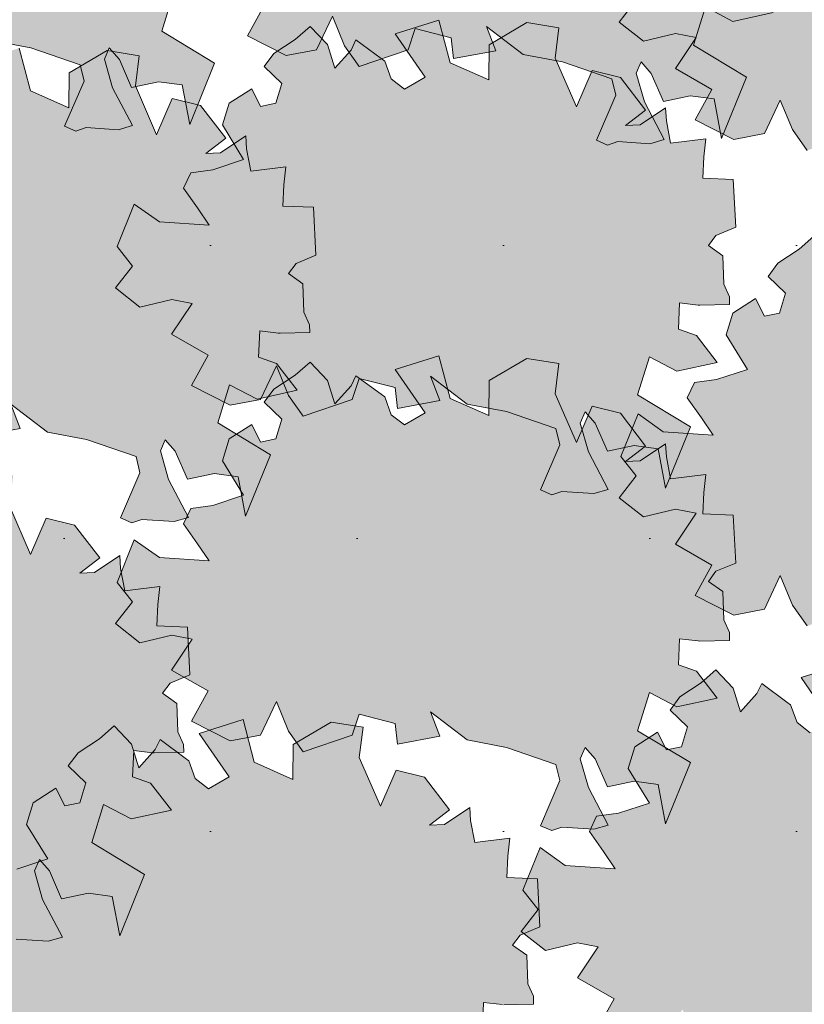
# Model space of a CAD drawing. Header units: metres. Extents: x 92403 to 95147, y 464428 to 465602.
# Tile 69 of 256: x 92438.54 to 92439.61, y 465154.26 to 465155.6. Entities that reach past the tile are written whole.
import ezdxf

# ---------------------------------------------------------------- set-up
doc = ezdxf.new("R2010")
doc.units = ezdxf.units.M
doc.layers.add('N-RO-GR-GROENSTROOK-A', color=7, linetype='CONTINUOUS', lineweight=0, true_color=0x5de817, transparency=0.7)
doc.layers.add('X-XX-AL-RMB - profiel', color=7, linetype='CONTINUOUS', lineweight=9)

msp = doc.modelspace()

# ---------------------------------------------------------------- hatches: boundary and pattern name
at = {"layer": 'N-RO-GR-GROENSTROOK-A', "transparency": 33554508}
h = msp.add_hatch(color=256, dxfattribs=at)
h.dxf.hatch_style = 1
h.paths.add_polyline_path([(92438.505004, 465155.567419), (92438.558184, 465155.557283), (92438.625061, 465155.534278), (92438.630438, 465155.512283), (92438.604094, 465155.45117), (92438.619373, 465155.444584), (92438.633133, 465155.449309), (92438.67669, 465155.446519), (92438.696106, 465155.452004), (92438.669099, 465155.503077), (92438.658129, 465155.541909), (92438.664715, 465155.557187), (92438.678304, 465155.541738), (92438.69493, 465155.503666), (92438.731313, 465155.511428), (92438.763559, 465155.50712), (92438.773599, 465155.453768), (92438.807401, 465155.536828), (92438.735866, 465155.579892), (92438.751822, 465155.631728), (92438.788967, 465155.612183), (92438.843566, 465155.624087), (92438.815438, 465155.660356), (92438.791093, 465155.668971), (92438.792583, 465155.704523), (92438.818069, 465155.701562), (92438.820134, 465155.701322), (92438.860363, 465155.702206), (92438.86013, 465155.712846), (92438.852422, 465155.729904), (92438.851171, 465155.768321), (92438.831729, 465155.782229), (92438.84192, 465155.795812), (92438.868656, 465155.806999), (92438.865396, 465155.871949), (92438.824118, 465155.873679), (92438.825329, 465155.902565), (92438.82817, 465155.926931), (92438.780592, 465155.921068), (92438.774826, 465155.951032), (92438.773743, 465155.968623), (92438.739488, 465155.945574), (92438.719427, 465155.944712), (92438.746562, 465155.965441), (92438.712532, 465156.009814), (92438.674179, 465156.019278), (92438.652881, 465155.970284), (92438.624179, 465156.0363), (92438.629274, 465156.0772), (92438.585878, 465156.084256), (92438.53468, 465156.054061), (92438.534254, 465156.00668), (92438.481916, 465156.029954), (92438.466645, 465156.087551), (92438.40735, 465156.068955), (92438.447803, 465156.010303), (92438.419816, 465155.994061), (92438.401931, 465156.007904), (92438.393317, 465156.031965), (92438.388267, 465156.035581), (92438.354211, 465156.060707), (92438.347654, 465156.046972), (92438.325562, 465156.022496), (92438.315459, 465156.054475), (92438.292042, 465156.079025), (92438.272064, 465156.061531), (92438.243182, 465156.042577), (92438.229954, 465156.024801), (92438.253697, 465156.001808), (92438.245553, 465155.975046), (92438.225084, 465155.970667), (92438.21309, 465155.994738), (92438.182358, 465155.975076), (92438.173321, 465155.945601), (92438.202049, 465155.898832), (92438.160113, 465155.884877), (92438.130298, 465155.880889), (92438.12059, 465155.860215), (92438.139744, 465155.833226), (92438.155406, 465155.809786), (92438.087978, 465155.814314), (92438.053883, 465155.838526), (92438.03066, 465155.78084), (92438.051405, 465155.754569), (92438.028316, 465155.724898), (92438.061295, 465155.6989), (92438.104646, 465155.709391), (92438.132504, 465155.703903), (92438.104486, 465155.66213), (92438.15401, 465155.633737), (92438.131223, 465155.592661), (92438.183678, 465155.565978), (92438.225097, 465155.573801), (92438.246513, 465155.619385), (92438.263037, 465155.579281), (92438.282926, 465155.551213), (92438.348892, 465155.57385), (92438.358669, 465155.602377), (92438.407298, 465155.589864), (92438.410539, 465155.561708), (92438.467942, 465155.572396), (92438.455281, 465155.605399), (92438.505016, 465155.567435)])
h = msp.add_hatch(color=256, dxfattribs=at)
h.dxf.hatch_style = 1
h.paths.add_polyline_path([(92439.22549, 465155.548469), (92439.27867, 465155.538334), (92439.345547, 465155.515329), (92439.350924, 465155.493334), (92439.32458, 465155.43222), (92439.339859, 465155.425634), (92439.353619, 465155.43036), (92439.397176, 465155.42757), (92439.416592, 465155.433055), (92439.389585, 465155.484128), (92439.378615, 465155.52296), (92439.385201, 465155.538238), (92439.39879, 465155.522789), (92439.415416, 465155.484716), (92439.451799, 465155.492479), (92439.484045, 465155.48817), (92439.494085, 465155.434819), (92439.527887, 465155.517879), (92439.456352, 465155.560943), (92439.472308, 465155.612779), (92439.509453, 465155.593234), (92439.564052, 465155.605137), (92439.535924, 465155.641407), (92439.511579, 465155.650021), (92439.513069, 465155.685573), (92439.538555, 465155.682613), (92439.54062, 465155.682373), (92439.580849, 465155.683257), (92439.580616, 465155.693897), (92439.572908, 465155.710955), (92439.571657, 465155.749371), (92439.552214, 465155.76328), (92439.562406, 465155.776863), (92439.589142, 465155.78805), (92439.585882, 465155.853), (92439.544604, 465155.85473), (92439.545814, 465155.883616), (92439.548656, 465155.907981), (92439.501078, 465155.902119), (92439.495312, 465155.932083), (92439.494229, 465155.949674), (92439.459974, 465155.926625), (92439.439913, 465155.925763), (92439.467048, 465155.946492), (92439.433018, 465155.990865), (92439.394665, 465156.000329), (92439.373366, 465155.951335), (92439.344665, 465156.017351), (92439.34976, 465156.058251), (92439.306364, 465156.065307), (92439.255165, 465156.035111), (92439.25474, 465155.987731), (92439.202402, 465156.011005), (92439.187131, 465156.068601), (92439.127836, 465156.050006), (92439.168289, 465155.991353), (92439.140302, 465155.975112), (92439.122417, 465155.988955), (92439.113803, 465156.013015), (92439.108753, 465156.016631), (92439.074697, 465156.041758), (92439.068139, 465156.028023), (92439.046048, 465156.003547), (92439.035945, 465156.035526), (92439.012528, 465156.060075), (92438.99255, 465156.042582), (92438.963668, 465156.023628), (92438.95044, 465156.005851), (92438.974183, 465155.982859), (92438.966039, 465155.956097), (92438.94557, 465155.951717), (92438.933576, 465155.975788), (92438.902844, 465155.956127), (92438.893807, 465155.926652), (92438.922535, 465155.879883), (92438.880599, 465155.865928), (92438.850784, 465155.86194), (92438.841075, 465155.841266), (92438.86023, 465155.814276), (92438.875892, 465155.790837), (92438.808464, 465155.795365), (92438.774369, 465155.819577), (92438.751146, 465155.761891), (92438.771891, 465155.73562), (92438.748802, 465155.705949), (92438.781781, 465155.679951), (92438.825132, 465155.690442), (92438.85299, 465155.684954), (92438.824972, 465155.643181), (92438.874495, 465155.614788), (92438.851709, 465155.573712), (92438.904164, 465155.547029), (92438.945583, 465155.554852), (92438.966998, 465155.600436), (92438.983523, 465155.560332), (92439.003412, 465155.532264), (92439.069378, 465155.554901), (92439.079155, 465155.583428), (92439.127784, 465155.570915), (92439.131025, 465155.542759), (92439.188428, 465155.553447), (92439.175767, 465155.58645), (92439.225502, 465155.548486)])
h = msp.add_hatch(color=256, dxfattribs=at)
h.dxf.hatch_style = 1
h.paths.add_polyline_path([(92439.832218, 465155.434777), (92439.885398, 465155.424642), (92439.952275, 465155.401636), (92439.957652, 465155.379641), (92439.931308, 465155.318528), (92439.946586, 465155.311942), (92439.960346, 465155.316668), (92440.003904, 465155.313878), (92440.02332, 465155.319362), (92439.996313, 465155.370436), (92439.985343, 465155.409268), (92439.991929, 465155.424546), (92440.005518, 465155.409097), (92440.022143, 465155.371024), (92440.058527, 465155.378786), (92440.090773, 465155.374478), (92440.100812, 465155.321127), (92440.134614, 465155.404186), (92440.06308, 465155.44725), (92440.079036, 465155.499087), (92440.116181, 465155.479542), (92440.17078, 465155.491445), (92440.142652, 465155.527714), (92440.118306, 465155.536329), (92440.119796, 465155.571881), (92440.145283, 465155.56892), (92440.147348, 465155.568681), (92440.187577, 465155.569564), (92440.187343, 465155.580205), (92440.179635, 465155.597262), (92440.178384, 465155.635679), (92440.158942, 465155.649587), (92440.169134, 465155.66317), (92440.19587, 465155.674358), (92440.19261, 465155.739307), (92440.151332, 465155.741037), (92440.152542, 465155.769923), (92440.155384, 465155.794289), (92440.107806, 465155.788427), (92440.102039, 465155.818391), (92440.100956, 465155.835981), (92440.066701, 465155.812932), (92440.04664, 465155.812071), (92440.073776, 465155.8328), (92440.039746, 465155.877173), (92440.001392, 465155.886636), (92439.980094, 465155.837642), (92439.951392, 465155.903658), (92439.956487, 465155.944558), (92439.913092, 465155.951614), (92439.861893, 465155.921419), (92439.861468, 465155.874038), (92439.809129, 465155.897312), (92439.793858, 465155.954909), (92439.734564, 465155.936313), (92439.775017, 465155.877661), (92439.747029, 465155.861419), (92439.729144, 465155.875263), (92439.72053, 465155.899323), (92439.71548, 465155.902939), (92439.681424, 465155.928065), (92439.674867, 465155.91433), (92439.652776, 465155.889854), (92439.642673, 465155.921833), (92439.619255, 465155.946383), (92439.599277, 465155.928889), (92439.570395, 465155.909935), (92439.557167, 465155.892159), (92439.58091, 465155.869167), (92439.572767, 465155.842404), (92439.552298, 465155.838025), (92439.540303, 465155.862096), (92439.509571, 465155.842434), (92439.500534, 465155.812959), (92439.529262, 465155.76619), (92439.487327, 465155.752235), (92439.457512, 465155.748247), (92439.447803, 465155.727574), (92439.466957, 465155.700584), (92439.482619, 465155.677145), (92439.415191, 465155.681673), (92439.381097, 465155.705884), (92439.357874, 465155.648198), (92439.378619, 465155.621927), (92439.355529, 465155.592256), (92439.388509, 465155.566258), (92439.43186, 465155.576749), (92439.459717, 465155.571261), (92439.4317, 465155.529488), (92439.481223, 465155.501095), (92439.458436, 465155.46002), (92439.510892, 465155.433337), (92439.552311, 465155.441159), (92439.573726, 465155.486744), (92439.59025, 465155.44664), (92439.610139, 465155.418572), (92439.676105, 465155.441209), (92439.685883, 465155.469735), (92439.734511, 465155.457223), (92439.737753, 465155.429067), (92439.795155, 465155.439755), (92439.782495, 465155.472757), (92439.83223, 465155.434793)])
h = msp.add_hatch(color=256, dxfattribs=at)
h.dxf.hatch_style = 1
h.paths.add_polyline_path([(92439.149649, 465155.07475), (92439.202829, 465155.064615), (92439.269706, 465155.04161), (92439.275083, 465155.019614), (92439.248739, 465154.958501), (92439.264018, 465154.951915), (92439.277778, 465154.956641), (92439.321335, 465154.953851), (92439.340751, 465154.959336), (92439.313744, 465155.010409), (92439.302774, 465155.049241), (92439.30936, 465155.064519), (92439.322949, 465155.04907), (92439.339575, 465155.010997), (92439.375958, 465155.018759), (92439.408204, 465155.014451), (92439.418244, 465154.9611), (92439.452046, 465155.04416), (92439.380511, 465155.087224), (92439.396467, 465155.13906), (92439.433612, 465155.119515), (92439.488211, 465155.131418), (92439.460083, 465155.167688), (92439.435738, 465155.176302), (92439.437228, 465155.211854), (92439.462714, 465155.208894), (92439.464779, 465155.208654), (92439.505008, 465155.209537), (92439.504775, 465155.220178), (92439.497067, 465155.237236), (92439.495816, 465155.275652), (92439.476374, 465155.28956), (92439.486565, 465155.303143), (92439.513301, 465155.314331), (92439.510041, 465155.379281), (92439.468763, 465155.38101), (92439.469974, 465155.409896), (92439.472815, 465155.434262), (92439.425237, 465155.4284), (92439.419471, 465155.458364), (92439.418388, 465155.475955), (92439.384133, 465155.452905), (92439.364072, 465155.452044), (92439.391207, 465155.472773), (92439.357177, 465155.517146), (92439.318824, 465155.526609), (92439.297526, 465155.477615), (92439.268824, 465155.543631), (92439.273919, 465155.584531), (92439.230523, 465155.591587), (92439.179324, 465155.561392), (92439.178899, 465155.514011), (92439.126561, 465155.537285), (92439.11129, 465155.594882), (92439.051995, 465155.576286), (92439.092448, 465155.517634), (92439.064461, 465155.501393), (92439.046576, 465155.515236), (92439.037962, 465155.539296), (92439.032912, 465155.542912), (92438.998856, 465155.568039), (92438.992298, 465155.554303), (92438.970207, 465155.529828), (92438.960104, 465155.561806), (92438.936687, 465155.586356), (92438.916709, 465155.568862), (92438.887827, 465155.549909), (92438.874599, 465155.532132), (92438.898342, 465155.50914), (92438.890198, 465155.482378), (92438.869729, 465155.477998), (92438.857735, 465155.502069), (92438.827003, 465155.482407), (92438.817966, 465155.452933), (92438.846694, 465155.406163), (92438.804758, 465155.392208), (92438.774943, 465155.388221), (92438.765234, 465155.367547), (92438.784389, 465155.340557), (92438.800051, 465155.317118), (92438.732623, 465155.321646), (92438.698528, 465155.345857), (92438.675305, 465155.288172), (92438.69605, 465155.261901), (92438.672961, 465155.232229), (92438.70594, 465155.206231), (92438.749291, 465155.216723), (92438.777149, 465155.211234), (92438.749131, 465155.169462), (92438.798655, 465155.141068), (92438.775868, 465155.099993), (92438.828323, 465155.07331), (92438.869742, 465155.081132), (92438.891157, 465155.126717), (92438.907682, 465155.086613), (92438.927571, 465155.058545), (92438.993537, 465155.081182), (92439.003314, 465155.109709), (92439.051943, 465155.097196), (92439.055184, 465155.06904), (92439.112587, 465155.079728), (92439.099926, 465155.11273), (92439.149661, 465155.074766)])
h = msp.add_hatch(color=256, dxfattribs=at)
h.dxf.hatch_style = 1
h.paths.add_polyline_path([(92438.580845, 465155.036852), (92438.634025, 465155.026717), (92438.700902, 465155.003711), (92438.706279, 465154.981716), (92438.679935, 465154.920603), (92438.695214, 465154.914017), (92438.708974, 465154.918743), (92438.752531, 465154.915952), (92438.771947, 465154.921437), (92438.74494, 465154.97251), (92438.73397, 465155.011342), (92438.740556, 465155.02662), (92438.754145, 465155.011171), (92438.770771, 465154.973099), (92438.807154, 465154.980861), (92438.8394, 465154.976553), (92438.84944, 465154.923201), (92438.883242, 465155.006261), (92438.811707, 465155.049325), (92438.827663, 465155.101162), (92438.864808, 465155.081616), (92438.919407, 465155.09352), (92438.891279, 465155.129789), (92438.866934, 465155.138404), (92438.868424, 465155.173956), (92438.89391, 465155.170995), (92438.895975, 465155.170755), (92438.936204, 465155.171639), (92438.935971, 465155.182279), (92438.928263, 465155.199337), (92438.927012, 465155.237754), (92438.90757, 465155.251662), (92438.917761, 465155.265245), (92438.944497, 465155.276432), (92438.941237, 465155.341382), (92438.899959, 465155.343112), (92438.90117, 465155.371998), (92438.904011, 465155.396364), (92438.856433, 465155.390501), (92438.850667, 465155.420465), (92438.849584, 465155.438056), (92438.815329, 465155.415007), (92438.795268, 465155.414145), (92438.822403, 465155.434874), (92438.788373, 465155.479247), (92438.75002, 465155.488711), (92438.728722, 465155.439717), (92438.70002, 465155.505733), (92438.705115, 465155.546633), (92438.661719, 465155.553689), (92438.61052, 465155.523494), (92438.610095, 465155.476113), (92438.557757, 465155.499387), (92438.542486, 465155.556984), (92438.483191, 465155.538388), (92438.523644, 465155.479736), (92438.495657, 465155.463494), (92438.477772, 465155.477337), (92438.469158, 465155.501398), (92438.464108, 465155.505014), (92438.430052, 465155.53014), (92438.423494, 465155.516405), (92438.401403, 465155.491929), (92438.3913, 465155.523908), (92438.367883, 465155.548458), (92438.347905, 465155.530964), (92438.319023, 465155.51201), (92438.305795, 465155.494234), (92438.329538, 465155.471242), (92438.321394, 465155.444479), (92438.300925, 465155.4401), (92438.288931, 465155.464171), (92438.258199, 465155.444509), (92438.249162, 465155.415034), (92438.27789, 465155.368265), (92438.235954, 465155.35431), (92438.206139, 465155.350322), (92438.19643, 465155.329648), (92438.215585, 465155.302659), (92438.231247, 465155.279219), (92438.163819, 465155.283747), (92438.129724, 465155.307959), (92438.106501, 465155.250273), (92438.127246, 465155.224002), (92438.104157, 465155.194331), (92438.137136, 465155.168333), (92438.180487, 465155.178824), (92438.208345, 465155.173336), (92438.180327, 465155.131563), (92438.229851, 465155.10317), (92438.207064, 465155.062094), (92438.259519, 465155.035411), (92438.300938, 465155.043234), (92438.322354, 465155.088818), (92438.338878, 465155.048714), (92438.358767, 465155.020646), (92438.424733, 465155.043283), (92438.43451, 465155.07181), (92438.483139, 465155.059298), (92438.48638, 465155.031141), (92438.543783, 465155.041829), (92438.531122, 465155.074832), (92438.580857, 465155.036868)])
h = msp.add_hatch(color=256, dxfattribs=at)
h.dxf.hatch_style = 1
h.paths.add_polyline_path([(92439.832218, 465154.790517), (92439.885398, 465154.780382), (92439.952275, 465154.757377), (92439.957652, 465154.735382), (92439.931308, 465154.674268), (92439.946586, 465154.667682), (92439.960346, 465154.672408), (92440.003904, 465154.669618), (92440.02332, 465154.675103), (92439.996313, 465154.726176), (92439.985343, 465154.765008), (92439.991929, 465154.780286), (92440.005518, 465154.764837), (92440.022143, 465154.726764), (92440.058527, 465154.734527), (92440.090773, 465154.730218), (92440.100812, 465154.676867), (92440.134614, 465154.759927), (92440.06308, 465154.802991), (92440.079036, 465154.854827), (92440.116181, 465154.835282), (92440.17078, 465154.847185), (92440.142652, 465154.883455), (92440.118306, 465154.892069), (92440.119796, 465154.927621), (92440.145283, 465154.924661), (92440.147348, 465154.924421), (92440.187577, 465154.925305), (92440.187343, 465154.935945), (92440.179635, 465154.953003), (92440.178384, 465154.991419), (92440.158942, 465155.005328), (92440.169134, 465155.018911), (92440.19587, 465155.030098), (92440.19261, 465155.095048), (92440.151332, 465155.096778), (92440.152542, 465155.125664), (92440.155384, 465155.150029), (92440.107806, 465155.144167), (92440.102039, 465155.174131), (92440.100956, 465155.191722), (92440.066701, 465155.168673), (92440.04664, 465155.167811), (92440.073776, 465155.18854), (92440.039746, 465155.232913), (92440.001392, 465155.242377), (92439.980094, 465155.193383), (92439.951392, 465155.259399), (92439.956487, 465155.300299), (92439.913092, 465155.307355), (92439.861893, 465155.277159), (92439.861468, 465155.229779), (92439.809129, 465155.253053), (92439.793858, 465155.310649), (92439.734564, 465155.292054), (92439.775017, 465155.233401), (92439.747029, 465155.21716), (92439.729144, 465155.231003), (92439.72053, 465155.255063), (92439.71548, 465155.258679), (92439.681424, 465155.283806), (92439.674867, 465155.270071), (92439.652776, 465155.245595), (92439.642673, 465155.277574), (92439.619255, 465155.302123), (92439.599277, 465155.28463), (92439.570395, 465155.265676), (92439.557167, 465155.247899), (92439.58091, 465155.224907), (92439.572767, 465155.198145), (92439.552298, 465155.193765), (92439.540303, 465155.217836), (92439.509571, 465155.198175), (92439.500534, 465155.1687), (92439.529262, 465155.121931), (92439.487327, 465155.107976), (92439.457512, 465155.103988), (92439.447803, 465155.083314), (92439.466957, 465155.056324), (92439.482619, 465155.032885), (92439.415191, 465155.037413), (92439.381097, 465155.061625), (92439.357874, 465155.003939), (92439.378619, 465154.977668), (92439.355529, 465154.947997), (92439.388509, 465154.921999), (92439.43186, 465154.93249), (92439.459717, 465154.927002), (92439.4317, 465154.885229), (92439.481223, 465154.856836), (92439.458436, 465154.81576), (92439.510892, 465154.789077), (92439.552311, 465154.7969), (92439.573726, 465154.842484), (92439.59025, 465154.80238), (92439.610139, 465154.774312), (92439.676105, 465154.796949), (92439.685883, 465154.825476), (92439.734511, 465154.812963), (92439.737753, 465154.784807), (92439.795155, 465154.795495), (92439.782495, 465154.828498), (92439.83223, 465154.790534)])
h = msp.add_hatch(color=256, dxfattribs=at)
h.dxf.hatch_style = 1
h.paths.add_polyline_path([(92439.149649, 465154.619977), (92439.202829, 465154.609842), (92439.269706, 465154.586837), (92439.275083, 465154.564841), (92439.248739, 465154.503728), (92439.264018, 465154.497142), (92439.277778, 465154.501868), (92439.321335, 465154.499078), (92439.340751, 465154.504563), (92439.313744, 465154.555636), (92439.302774, 465154.594468), (92439.30936, 465154.609746), (92439.322949, 465154.594297), (92439.339575, 465154.556224), (92439.375958, 465154.563986), (92439.408204, 465154.559678), (92439.418244, 465154.506327), (92439.452046, 465154.589387), (92439.380511, 465154.632451), (92439.396467, 465154.684287), (92439.433612, 465154.664742), (92439.488211, 465154.676645), (92439.460083, 465154.712915), (92439.435738, 465154.721529), (92439.437228, 465154.757081), (92439.462714, 465154.754121), (92439.464779, 465154.753881), (92439.505008, 465154.754764), (92439.504775, 465154.765405), (92439.497067, 465154.782463), (92439.495816, 465154.820879), (92439.476374, 465154.834787), (92439.486565, 465154.84837), (92439.513301, 465154.859558), (92439.510041, 465154.924508), (92439.468763, 465154.926237), (92439.469974, 465154.955123), (92439.472815, 465154.979489), (92439.425237, 465154.973627), (92439.419471, 465155.003591), (92439.418388, 465155.021182), (92439.384133, 465154.998132), (92439.364072, 465154.997271), (92439.391207, 465155.018), (92439.357177, 465155.062373), (92439.318824, 465155.071836), (92439.297526, 465155.022842), (92439.268824, 465155.088858), (92439.273919, 465155.129759), (92439.230523, 465155.136815), (92439.179324, 465155.106619), (92439.178899, 465155.059238), (92439.126561, 465155.082512), (92439.11129, 465155.140109), (92439.051995, 465155.121513), (92439.092448, 465155.062861), (92439.064461, 465155.04662), (92439.046576, 465155.060463), (92439.037962, 465155.084523), (92439.032912, 465155.088139), (92438.998856, 465155.113266), (92438.992298, 465155.09953), (92438.970207, 465155.075055), (92438.960104, 465155.107033), (92438.936687, 465155.131583), (92438.916709, 465155.114089), (92438.887827, 465155.095136), (92438.874599, 465155.077359), (92438.898342, 465155.054367), (92438.890198, 465155.027605), (92438.869729, 465155.023225), (92438.857735, 465155.047296), (92438.827003, 465155.027634), (92438.817966, 465154.99816), (92438.846694, 465154.95139), (92438.804758, 465154.937436), (92438.774943, 465154.933448), (92438.765234, 465154.912774), (92438.784389, 465154.885784), (92438.800051, 465154.862345), (92438.732623, 465154.866873), (92438.698528, 465154.891084), (92438.675305, 465154.833399), (92438.69605, 465154.807128), (92438.672961, 465154.777456), (92438.70594, 465154.751459), (92438.749291, 465154.76195), (92438.777149, 465154.756461), (92438.749131, 465154.714689), (92438.798655, 465154.686295), (92438.775868, 465154.64522), (92438.828323, 465154.618537), (92438.869742, 465154.626359), (92438.891157, 465154.671944), (92438.907682, 465154.63184), (92438.927571, 465154.603772), (92438.993537, 465154.626409), (92439.003314, 465154.654936), (92439.051943, 465154.642423), (92439.055184, 465154.614267), (92439.112587, 465154.624955), (92439.099926, 465154.657958), (92439.149661, 465154.619993)])
h = msp.add_hatch(color=256, dxfattribs=at)
h.dxf.hatch_style = 1
h.paths.add_polyline_path([(92438.410205, 465154.468386), (92438.463384, 465154.458251), (92438.530262, 465154.435246), (92438.535639, 465154.41325), (92438.509295, 465154.352137), (92438.524573, 465154.345551), (92438.538333, 465154.350277), (92438.581891, 465154.347487), (92438.601306, 465154.352972), (92438.5743, 465154.404045), (92438.56333, 465154.442877), (92438.569915, 465154.458155), (92438.583505, 465154.442706), (92438.60013, 465154.404633), (92438.636514, 465154.412395), (92438.66876, 465154.408087), (92438.678799, 465154.354736), (92438.712601, 465154.437796), (92438.641067, 465154.48086), (92438.657023, 465154.532696), (92438.694168, 465154.513151), (92438.748766, 465154.525054), (92438.720639, 465154.561324), (92438.696293, 465154.569938), (92438.697783, 465154.60549), (92438.72327, 465154.60253), (92438.725334, 465154.60229), (92438.765564, 465154.603173), (92438.76533, 465154.613814), (92438.757622, 465154.630872), (92438.756371, 465154.669288), (92438.736929, 465154.683196), (92438.747121, 465154.696779), (92438.773856, 465154.707967), (92438.770597, 465154.772917), (92438.729318, 465154.774646), (92438.730529, 465154.803532), (92438.733371, 465154.827898), (92438.685792, 465154.822036), (92438.680026, 465154.852), (92438.678943, 465154.869591), (92438.644688, 465154.846541), (92438.624627, 465154.84568), (92438.651763, 465154.866409), (92438.617733, 465154.910782), (92438.579379, 465154.920245), (92438.558081, 465154.871251), (92438.529379, 465154.937267), (92438.534474, 465154.978168), (92438.491078, 465154.985224), (92438.43988, 465154.955028), (92438.439455, 465154.907647), (92438.387116, 465154.930921), (92438.371845, 465154.988518), (92438.312551, 465154.969922), (92438.353004, 465154.91127), (92438.325016, 465154.895029), (92438.307131, 465154.908872), (92438.298517, 465154.932932), (92438.293467, 465154.936548), (92438.259411, 465154.961675), (92438.252854, 465154.947939), (92438.230763, 465154.923464), (92438.22066, 465154.955442), (92438.197242, 465154.979992), (92438.177264, 465154.962498), (92438.148382, 465154.943545), (92438.135154, 465154.925768), (92438.158897, 465154.902776), (92438.150754, 465154.876014), (92438.130285, 465154.871634), (92438.11829, 465154.895705), (92438.087558, 465154.876043), (92438.078521, 465154.846569), (92438.107249, 465154.799799), (92438.065313, 465154.785845), (92438.035499, 465154.781857), (92438.02579, 465154.761183), (92438.044944, 465154.734193), (92438.060606, 465154.710754), (92437.993178, 465154.715282), (92437.959084, 465154.739493), (92437.935861, 465154.681808), (92437.956606, 465154.655537), (92437.933516, 465154.625866), (92437.966496, 465154.599868), (92438.009847, 465154.610359), (92438.037704, 465154.60487), (92438.009687, 465154.563098), (92438.05921, 465154.534704), (92438.036423, 465154.493629), (92438.088879, 465154.466946), (92438.130297, 465154.474768), (92438.151713, 465154.520353), (92438.168237, 465154.480249), (92438.188126, 465154.452181), (92438.254092, 465154.474818), (92438.26387, 465154.503345), (92438.312498, 465154.490832), (92438.315739, 465154.462676), (92438.373142, 465154.473364), (92438.360482, 465154.506367), (92438.410217, 465154.468402)])
h = msp.add_hatch(color=256, dxfattribs=at)
h.dxf.hatch_style = 1
h.paths.add_polyline_path([(92439.699494, 465154.203103), (92439.752674, 465154.192968), (92439.819552, 465154.169962), (92439.824928, 465154.147967), (92439.798585, 465154.086854), (92439.813863, 465154.080268), (92439.827623, 465154.084994), (92439.871181, 465154.082203), (92439.890596, 465154.087688), (92439.86359, 465154.138762), (92439.852619, 465154.177593), (92439.859205, 465154.192872), (92439.872795, 465154.177422), (92439.88942, 465154.13935), (92439.925804, 465154.147112), (92439.958049, 465154.142804), (92439.968089, 465154.089453), (92440.001891, 465154.172512), (92439.930356, 465154.215576), (92439.946312, 465154.267413), (92439.983458, 465154.247868), (92440.038056, 465154.259771), (92440.009929, 465154.29604), (92439.985583, 465154.304655), (92439.987073, 465154.340207), (92440.012559, 465154.337246), (92440.014624, 465154.337006), (92440.054854, 465154.33789), (92440.05462, 465154.348531), (92440.046912, 465154.365588), (92440.045661, 465154.404005), (92440.026219, 465154.417913), (92440.036411, 465154.431496), (92440.063146, 465154.442683), (92440.059887, 465154.507633), (92440.018608, 465154.509363), (92440.019819, 465154.538249), (92440.02266, 465154.562615), (92439.975082, 465154.556753), (92439.969316, 465154.586717), (92439.968233, 465154.604307), (92439.933978, 465154.581258), (92439.913917, 465154.580396), (92439.941053, 465154.601125), (92439.907023, 465154.645498), (92439.868669, 465154.654962), (92439.847371, 465154.605968), (92439.818669, 465154.671984), (92439.823764, 465154.712884), (92439.780368, 465154.71994), (92439.72917, 465154.689745), (92439.728745, 465154.642364), (92439.676406, 465154.665638), (92439.661135, 465154.723235), (92439.60184, 465154.704639), (92439.642294, 465154.645987), (92439.614306, 465154.629745), (92439.596421, 465154.643588), (92439.587807, 465154.667649), (92439.582757, 465154.671265), (92439.548701, 465154.696391), (92439.542144, 465154.682656), (92439.520053, 465154.65818), (92439.50995, 465154.690159), (92439.486532, 465154.714709), (92439.466554, 465154.697215), (92439.437672, 465154.678261), (92439.424444, 465154.660485), (92439.448187, 465154.637493), (92439.440044, 465154.61073), (92439.419575, 465154.606351), (92439.40758, 465154.630422), (92439.376848, 465154.61076), (92439.367811, 465154.581285), (92439.396539, 465154.534516), (92439.354603, 465154.520561), (92439.324788, 465154.516573), (92439.31508, 465154.495899), (92439.334234, 465154.46891), (92439.349896, 465154.44547), (92439.282468, 465154.449998), (92439.248374, 465154.47421), (92439.225151, 465154.416524), (92439.245895, 465154.390253), (92439.222806, 465154.360582), (92439.255786, 465154.334584), (92439.299137, 465154.345075), (92439.326994, 465154.339587), (92439.298976, 465154.297814), (92439.3485, 465154.269421), (92439.325713, 465154.228346), (92439.378169, 465154.201662), (92439.419587, 465154.209485), (92439.441003, 465154.255069), (92439.457527, 465154.214965), (92439.477416, 465154.186897), (92439.543382, 465154.209534), (92439.55316, 465154.238061), (92439.601788, 465154.225549), (92439.605029, 465154.197393), (92439.662432, 465154.20808), (92439.649772, 465154.241083), (92439.699507, 465154.203119)])
h = msp.add_hatch(color=256, dxfattribs=at)
h.dxf.hatch_style = 1
h.paths.add_polyline_path([(92438.884209, 465154.127309), (92438.937389, 465154.117174), (92439.004266, 465154.094168), (92439.009643, 465154.072173), (92438.983299, 465154.01106), (92438.998577, 465154.004474), (92439.012338, 465154.0092), (92439.055895, 465154.006409), (92439.075311, 465154.011894), (92439.048304, 465154.062968), (92439.037334, 465154.101799), (92439.04392, 465154.117078), (92439.057509, 465154.101628), (92439.074135, 465154.063556), (92439.110518, 465154.071318), (92439.142764, 465154.06701), (92439.152803, 465154.013659), (92439.186605, 465154.096718), (92439.115071, 465154.139782), (92439.131027, 465154.191619), (92439.168172, 465154.172074), (92439.222771, 465154.183977), (92439.194643, 465154.220246), (92439.170298, 465154.228861), (92439.171787, 465154.264413), (92439.197274, 465154.261452), (92439.199339, 465154.261212), (92439.239568, 465154.262096), (92439.239334, 465154.272737), (92439.231627, 465154.289794), (92439.230376, 465154.328211), (92439.210933, 465154.342119), (92439.221125, 465154.355702), (92439.247861, 465154.366889), (92439.244601, 465154.431839), (92439.203323, 465154.433569), (92439.204533, 465154.462455), (92439.207375, 465154.486821), (92439.159797, 465154.480959), (92439.154031, 465154.510922), (92439.152947, 465154.528513), (92439.118693, 465154.505464), (92439.098631, 465154.504602), (92439.125767, 465154.525331), (92439.091737, 465154.569704), (92439.053384, 465154.579168), (92439.032085, 465154.530174), (92439.003384, 465154.59619), (92439.008479, 465154.63709), (92438.965083, 465154.644146), (92438.913884, 465154.613951), (92438.913459, 465154.56657), (92438.86112, 465154.589844), (92438.84585, 465154.647441), (92438.786555, 465154.628845), (92438.827008, 465154.570193), (92438.79902, 465154.553951), (92438.781136, 465154.567794), (92438.772521, 465154.591855), (92438.767472, 465154.595471), (92438.733415, 465154.620597), (92438.726858, 465154.606862), (92438.704767, 465154.582386), (92438.694664, 465154.614365), (92438.671247, 465154.638915), (92438.651268, 465154.621421), (92438.622387, 465154.602467), (92438.609159, 465154.584691), (92438.632901, 465154.561699), (92438.624758, 465154.534936), (92438.604289, 465154.530557), (92438.592295, 465154.554628), (92438.561563, 465154.534966), (92438.552525, 465154.505491), (92438.581254, 465154.458722), (92438.539318, 465154.444767), (92438.509503, 465154.440779), (92438.499794, 465154.420105), (92438.518948, 465154.393116), (92438.534611, 465154.369676), (92438.467183, 465154.374204), (92438.433088, 465154.398416), (92438.409865, 465154.34073), (92438.43061, 465154.314459), (92438.407521, 465154.284788), (92438.4405, 465154.25879), (92438.483851, 465154.269281), (92438.511708, 465154.263793), (92438.483691, 465154.22202), (92438.533214, 465154.193627), (92438.510427, 465154.152552), (92438.562883, 465154.125868), (92438.604302, 465154.133691), (92438.625717, 465154.179275), (92438.642241, 465154.139171), (92438.662131, 465154.111103), (92438.728096, 465154.13374), (92438.737874, 465154.162267), (92438.786503, 465154.149755), (92438.789744, 465154.121599), (92438.847147, 465154.132286), (92438.834486, 465154.165289), (92438.884221, 465154.127325)])
at = {"layer": 'X-XX-AL-RMB - profiel', "true_color": 0x1a4a17, "transparency": 33554687}
h = msp.add_hatch(dxfattribs=at)
h.set_pattern_fill('AGR-GRAS_SPORTVELD', color=99, scale=0.5, pattern_type=2)
h.set_pattern_definition([(0, (-2042.8484, 1656.88303), (0.1984375, 0.396875), [0, -0.396875])])
h.paths.add_polyline_path([(92453.300369, 465156.799051), (92436.137967, 465156.799051), (92436.137967, 465152.933251), (92453.300369, 465152.933251)])

# ---------------------------------------------------------------- linework, layer by layer
at = {"layer": 'X-XX-AL-RMB - profiel', "color": 251}
for points in [[(92438.505004, 465155.567419), (92438.558184, 465155.557283), (92438.625061, 465155.534278), (92438.630438, 465155.512283), (92438.604094, 465155.45117), (92438.619373, 465155.444584), (92438.633133, 465155.449309), (92438.67669, 465155.446519), (92438.696106, 465155.452004), (92438.669099, 465155.503077), (92438.658129, 465155.541909), (92438.664715, 465155.557187), (92438.678304, 465155.541738), (92438.69493, 465155.503666), (92438.731313, 465155.511428), (92438.763559, 465155.50712), (92438.773599, 465155.453768), (92438.807401, 465155.536828), (92438.735866, 465155.579892), (92438.751822, 465155.631728)], [(92439.378619, 465155.621927), (92439.355529, 465155.592256), (92439.388509, 465155.566258), (92439.43186, 465155.576749), (92439.459717, 465155.571261), (92439.4317, 465155.529488), (92439.481223, 465155.501095), (92439.458436, 465155.46002), (92439.510892, 465155.433337), (92439.552311, 465155.441159), (92439.573726, 465155.486744), (92439.59025, 465155.44664), (92439.610139, 465155.418572)], [(92438.874495, 465155.614788), (92438.851709, 465155.573712), (92438.904164, 465155.547029), (92438.945583, 465155.554852), (92438.966998, 465155.600436), (92438.983523, 465155.560332), (92439.003412, 465155.532264), (92439.069378, 465155.554901), (92439.079155, 465155.583428), (92439.127784, 465155.570915), (92439.131025, 465155.542759), (92439.188428, 465155.553447), (92439.175767, 465155.58645), (92439.225502, 465155.548486), (92439.22549, 465155.548469), (92439.27867, 465155.538334), (92439.345547, 465155.515329), (92439.350924, 465155.493334), (92439.32458, 465155.43222), (92439.339859, 465155.425634), (92439.353619, 465155.43036), (92439.397176, 465155.42757), (92439.416592, 465155.433055), (92439.389585, 465155.484128), (92439.378615, 465155.52296), (92439.385201, 465155.538238), (92439.39879, 465155.522789), (92439.415416, 465155.484716), (92439.451799, 465155.492479), (92439.484045, 465155.48817), (92439.494085, 465155.434819), (92439.527887, 465155.517879), (92439.456352, 465155.560943), (92439.472308, 465155.612779), (92439.509453, 465155.593234), (92439.564052, 465155.605137)], [(92438.48638, 465155.031141), (92438.543783, 465155.041829), (92438.531122, 465155.074832), (92438.580857, 465155.036868), (92438.580845, 465155.036852), (92438.634025, 465155.026717), (92438.700902, 465155.003711), (92438.706279, 465154.981716), (92438.679935, 465154.920603), (92438.695214, 465154.914017), (92438.708974, 465154.918743), (92438.752531, 465154.915952), (92438.771947, 465154.921437), (92438.74494, 465154.97251), (92438.73397, 465155.011342), (92438.740556, 465155.02662), (92438.754145, 465155.011171), (92438.770771, 465154.973099), (92438.807154, 465154.980861), (92438.8394, 465154.976553), (92438.84944, 465154.923201), (92438.883242, 465155.006261), (92438.811707, 465155.049325), (92438.827663, 465155.101162), (92438.864808, 465155.081616), (92438.919407, 465155.09352), (92438.891279, 465155.129789), (92438.866934, 465155.138404), (92438.868424, 465155.173956), (92438.89391, 465155.170995), (92438.895975, 465155.170755), (92438.936204, 465155.171639), (92438.935971, 465155.182279), (92438.928263, 465155.199337), (92438.927012, 465155.237754), (92438.90757, 465155.251662), (92438.917761, 465155.265245), (92438.944497, 465155.276432), (92438.941237, 465155.341382), (92438.899959, 465155.343112), (92438.90117, 465155.371998), (92438.904011, 465155.396364), (92438.856433, 465155.390501), (92438.850667, 465155.420465), (92438.849584, 465155.438056), (92438.815329, 465155.415007), (92438.795268, 465155.414145), (92438.822403, 465155.434874), (92438.788373, 465155.479247), (92438.75002, 465155.488711), (92438.728722, 465155.439717), (92438.70002, 465155.505733), (92438.705115, 465155.546633), (92438.661719, 465155.553689), (92438.61052, 465155.523494), (92438.610095, 465155.476113), (92438.557757, 465155.499387), (92438.542486, 465155.556984)], [(92439.619255, 465155.302123), (92439.599277, 465155.28463), (92439.570395, 465155.265676), (92439.557167, 465155.247899), (92439.58091, 465155.224907), (92439.572767, 465155.198145), (92439.552298, 465155.193765), (92439.540303, 465155.217836), (92439.509571, 465155.198175), (92439.500534, 465155.1687), (92439.529262, 465155.121931), (92439.487327, 465155.107976), (92439.457512, 465155.103988), (92439.447803, 465155.083314), (92439.466957, 465155.056324), (92439.482619, 465155.032885), (92439.415191, 465155.037413), (92439.381097, 465155.061625), (92439.357874, 465155.003939), (92439.378619, 465154.977668), (92439.355529, 465154.947997), (92439.388509, 465154.921999), (92439.43186, 465154.93249), (92439.459717, 465154.927002), (92439.4317, 465154.885229), (92439.481223, 465154.856836), (92439.458436, 465154.81576), (92439.510892, 465154.789077), (92439.552311, 465154.7969), (92439.573726, 465154.842484), (92439.59025, 465154.80238), (92439.610139, 465154.774312)], [(92438.538333, 465154.350277), (92438.581891, 465154.347487), (92438.601306, 465154.352972), (92438.5743, 465154.404045), (92438.56333, 465154.442877), (92438.569915, 465154.458155), (92438.583505, 465154.442706), (92438.60013, 465154.404633), (92438.636514, 465154.412395), (92438.66876, 465154.408087), (92438.678799, 465154.354736), (92438.712601, 465154.437796), (92438.641067, 465154.48086), (92438.657023, 465154.532696), (92438.694168, 465154.513151), (92438.748766, 465154.525054), (92438.720639, 465154.561324), (92438.696293, 465154.569938), (92438.697783, 465154.60549), (92438.72327, 465154.60253), (92438.725334, 465154.60229), (92438.765564, 465154.603173), (92438.76533, 465154.613814), (92438.757622, 465154.630872), (92438.756371, 465154.669288), (92438.736929, 465154.683196), (92438.747121, 465154.696779), (92438.773856, 465154.707967), (92438.770597, 465154.772917), (92438.729318, 465154.774646), (92438.730529, 465154.803532), (92438.733371, 465154.827898), (92438.685792, 465154.822036), (92438.680026, 465154.852), (92438.678943, 465154.869591), (92438.644688, 465154.846541), (92438.624627, 465154.84568), (92438.651763, 465154.866409), (92438.617733, 465154.910782), (92438.579379, 465154.920245), (92438.558081, 465154.871251), (92438.529379, 465154.937267)], [(92439.661135, 465154.723235), (92439.60184, 465154.704639), (92439.642294, 465154.645987)], [(92439.614306, 465154.629745), (92439.596421, 465154.643588), (92439.587807, 465154.667649), (92439.582757, 465154.671265), (92439.548701, 465154.696391), (92439.542144, 465154.682656), (92439.520053, 465154.65818), (92439.50995, 465154.690159), (92439.486532, 465154.714709), (92439.466554, 465154.697215), (92439.437672, 465154.678261), (92439.424444, 465154.660485), (92439.448187, 465154.637493), (92439.440044, 465154.61073), (92439.419575, 465154.606351), (92439.40758, 465154.630422), (92439.376848, 465154.61076), (92439.367811, 465154.581285), (92439.396539, 465154.534516), (92439.354603, 465154.520561), (92439.324788, 465154.516573), (92439.31508, 465154.495899), (92439.334234, 465154.46891), (92439.349896, 465154.44547), (92439.282468, 465154.449998), (92439.248374, 465154.47421), (92439.225151, 465154.416524), (92439.245895, 465154.390253), (92439.222806, 465154.360582), (92439.255786, 465154.334584), (92439.299137, 465154.345075), (92439.326994, 465154.339587), (92439.298976, 465154.297814), (92439.3485, 465154.269421), (92439.325713, 465154.228346)], [(92439.199339, 465154.261212), (92439.239568, 465154.262096), (92439.239334, 465154.272737), (92439.231627, 465154.289794), (92439.230376, 465154.328211), (92439.210933, 465154.342119), (92439.221125, 465154.355702), (92439.247861, 465154.366889), (92439.244601, 465154.431839), (92439.203323, 465154.433569), (92439.204533, 465154.462455), (92439.207375, 465154.486821), (92439.159797, 465154.480959), (92439.154031, 465154.510922), (92439.152947, 465154.528513), (92439.118693, 465154.505464), (92439.098631, 465154.504602), (92439.125767, 465154.525331), (92439.091737, 465154.569704), (92439.053384, 465154.579168), (92439.032085, 465154.530174), (92439.003384, 465154.59619), (92439.008479, 465154.63709), (92438.965083, 465154.644146), (92438.913884, 465154.613951), (92438.913459, 465154.56657), (92438.86112, 465154.589844), (92438.84585, 465154.647441), (92438.786555, 465154.628845), (92438.827008, 465154.570193), (92438.79902, 465154.553951), (92438.781136, 465154.567794), (92438.772521, 465154.591855), (92438.767472, 465154.595471), (92438.733415, 465154.620597), (92438.726858, 465154.606862), (92438.704767, 465154.582386), (92438.694664, 465154.614365), (92438.671247, 465154.638915), (92438.651268, 465154.621421), (92438.622387, 465154.602467), (92438.609159, 465154.584691), (92438.632901, 465154.561699), (92438.624758, 465154.534936), (92438.604289, 465154.530557), (92438.592295, 465154.554628), (92438.561563, 465154.534966), (92438.552525, 465154.505491), (92438.581254, 465154.458722), (92438.539318, 465154.444767)], [(92439.170298, 465154.228861), (92439.171787, 465154.264413), (92439.197274, 465154.261452)]]:
    msp.add_lwpolyline(points, dxfattribs=at)
for points in [[(92439.149649, 465155.07475), (92439.202829, 465155.064615), (92439.269706, 465155.04161), (92439.275083, 465155.019614), (92439.248739, 465154.958501), (92439.264018, 465154.951915), (92439.277778, 465154.956641), (92439.321335, 465154.953851), (92439.340751, 465154.959336), (92439.313744, 465155.010409), (92439.302774, 465155.049241), (92439.30936, 465155.064519), (92439.322949, 465155.04907), (92439.339575, 465155.010997), (92439.375958, 465155.018759), (92439.408204, 465155.014451), (92439.418244, 465154.9611), (92439.452046, 465155.04416), (92439.380511, 465155.087224), (92439.396467, 465155.13906), (92439.433612, 465155.119515), (92439.488211, 465155.131418), (92439.460083, 465155.167688), (92439.435738, 465155.176302), (92439.437228, 465155.211854), (92439.462714, 465155.208894), (92439.464779, 465155.208654), (92439.505008, 465155.209537), (92439.504775, 465155.220178), (92439.497067, 465155.237236), (92439.495816, 465155.275652), (92439.476374, 465155.28956), (92439.486565, 465155.303143), (92439.513301, 465155.314331), (92439.510041, 465155.379281), (92439.468763, 465155.38101), (92439.469974, 465155.409896), (92439.472815, 465155.434262), (92439.425237, 465155.4284), (92439.419471, 465155.458364), (92439.418388, 465155.475955), (92439.384133, 465155.452905), (92439.364072, 465155.452044), (92439.391207, 465155.472773), (92439.357177, 465155.517146), (92439.318824, 465155.526609), (92439.297526, 465155.477615), (92439.268824, 465155.543631), (92439.273919, 465155.584531), (92439.230523, 465155.591587), (92439.179324, 465155.561392), (92439.178899, 465155.514011), (92439.126561, 465155.537285), (92439.11129, 465155.594882), (92439.051995, 465155.576286), (92439.092448, 465155.517634), (92439.064461, 465155.501393), (92439.046576, 465155.515236), (92439.037962, 465155.539296), (92439.032912, 465155.542912), (92438.998856, 465155.568039), (92438.992298, 465155.554303), (92438.970207, 465155.529828), (92438.960104, 465155.561806), (92438.936687, 465155.586356), (92438.916709, 465155.568862), (92438.887827, 465155.549909), (92438.874599, 465155.532132), (92438.898342, 465155.50914), (92438.890198, 465155.482378), (92438.869729, 465155.477998), (92438.857735, 465155.502069), (92438.827003, 465155.482407), (92438.817966, 465155.452933), (92438.846694, 465155.406163), (92438.804758, 465155.392208), (92438.774943, 465155.388221), (92438.765234, 465155.367547), (92438.784389, 465155.340557), (92438.800051, 465155.317118), (92438.732623, 465155.321646), (92438.698528, 465155.345857), (92438.675305, 465155.288172), (92438.69605, 465155.261901), (92438.672961, 465155.232229), (92438.70594, 465155.206231), (92438.749291, 465155.216723), (92438.777149, 465155.211234), (92438.749131, 465155.169462), (92438.798655, 465155.141068), (92438.775868, 465155.099993), (92438.828323, 465155.07331), (92438.869742, 465155.081132), (92438.891157, 465155.126717), (92438.907682, 465155.086613), (92438.927571, 465155.058545), (92438.993537, 465155.081182), (92439.003314, 465155.109709), (92439.051943, 465155.097196), (92439.055184, 465155.06904), (92439.112587, 465155.079728), (92439.099926, 465155.11273), (92439.149661, 465155.074766)], [(92439.149649, 465154.619977), (92439.202829, 465154.609842), (92439.269706, 465154.586837), (92439.275083, 465154.564841), (92439.248739, 465154.503728), (92439.264018, 465154.497142), (92439.277778, 465154.501868), (92439.321335, 465154.499078), (92439.340751, 465154.504563), (92439.313744, 465154.555636), (92439.302774, 465154.594468), (92439.30936, 465154.609746), (92439.322949, 465154.594297), (92439.339575, 465154.556224), (92439.375958, 465154.563986), (92439.408204, 465154.559678), (92439.418244, 465154.506327), (92439.452046, 465154.589387), (92439.380511, 465154.632451), (92439.396467, 465154.684287), (92439.433612, 465154.664742), (92439.488211, 465154.676645), (92439.460083, 465154.712915), (92439.435738, 465154.721529), (92439.437228, 465154.757081), (92439.462714, 465154.754121), (92439.464779, 465154.753881), (92439.505008, 465154.754764), (92439.504775, 465154.765405), (92439.497067, 465154.782463), (92439.495816, 465154.820879), (92439.476374, 465154.834787), (92439.486565, 465154.84837), (92439.513301, 465154.859558), (92439.510041, 465154.924508), (92439.468763, 465154.926237), (92439.469974, 465154.955123), (92439.472815, 465154.979489), (92439.425237, 465154.973627), (92439.419471, 465155.003591), (92439.418388, 465155.021182), (92439.384133, 465154.998132), (92439.364072, 465154.997271), (92439.391207, 465155.018), (92439.357177, 465155.062373), (92439.318824, 465155.071836), (92439.297526, 465155.022842), (92439.268824, 465155.088858), (92439.273919, 465155.129759), (92439.230523, 465155.136815), (92439.179324, 465155.106619), (92439.178899, 465155.059238), (92439.126561, 465155.082512), (92439.11129, 465155.140109), (92439.051995, 465155.121513), (92439.092448, 465155.062861), (92439.064461, 465155.04662), (92439.046576, 465155.060463), (92439.037962, 465155.084523), (92439.032912, 465155.088139), (92438.998856, 465155.113266), (92438.992298, 465155.09953), (92438.970207, 465155.075055), (92438.960104, 465155.107033), (92438.936687, 465155.131583), (92438.916709, 465155.114089), (92438.887827, 465155.095136), (92438.874599, 465155.077359), (92438.898342, 465155.054367), (92438.890198, 465155.027605), (92438.869729, 465155.023225), (92438.857735, 465155.047296), (92438.827003, 465155.027634), (92438.817966, 465154.99816), (92438.846694, 465154.95139), (92438.804758, 465154.937436), (92438.774943, 465154.933448), (92438.765234, 465154.912774), (92438.784389, 465154.885784), (92438.800051, 465154.862345), (92438.732623, 465154.866873), (92438.698528, 465154.891084), (92438.675305, 465154.833399), (92438.69605, 465154.807128), (92438.672961, 465154.777456), (92438.70594, 465154.751459), (92438.749291, 465154.76195), (92438.777149, 465154.756461), (92438.749131, 465154.714689), (92438.798655, 465154.686295), (92438.775868, 465154.64522), (92438.828323, 465154.618537), (92438.869742, 465154.626359), (92438.891157, 465154.671944), (92438.907682, 465154.63184), (92438.927571, 465154.603772), (92438.993537, 465154.626409), (92439.003314, 465154.654936), (92439.051943, 465154.642423), (92439.055184, 465154.614267), (92439.112587, 465154.624955), (92439.099926, 465154.657958), (92439.149661, 465154.619993)]]:
    msp.add_lwpolyline(points, close=True, dxfattribs=at)

doc.saveas('drawing.dxf')
